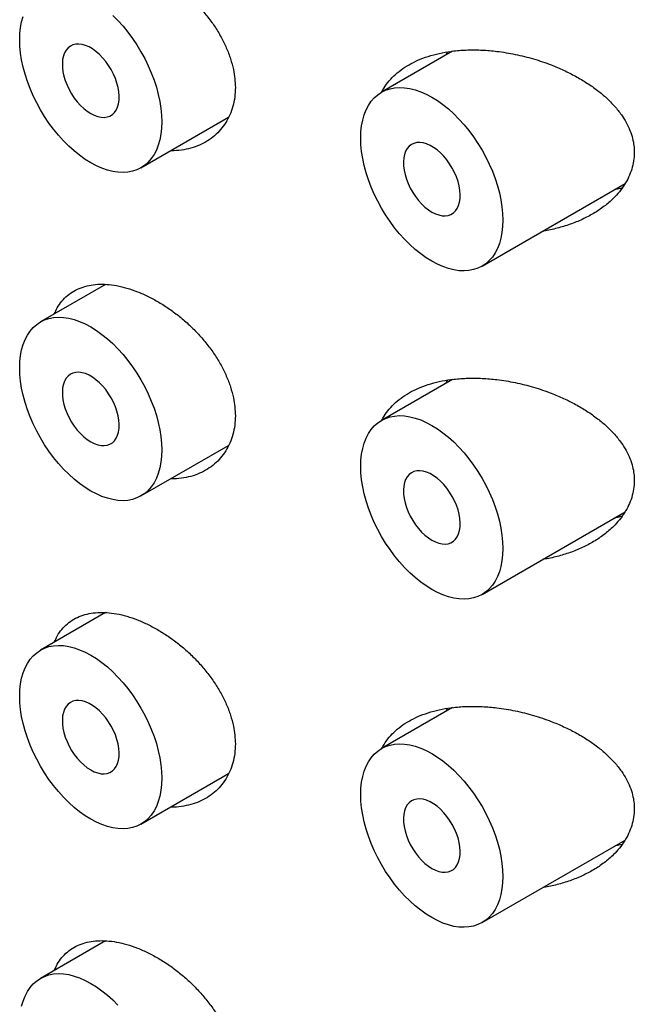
# Model space of a CAD drawing. Header units: millimetres. Extents: x 7 to 1076, y 12 to 702.
# Tile 14 of 24: x 1031.77 to 1039.41, y 165.23 to 177.48. Entities that reach past the tile are written whole.
import ezdxf

# ---------------------------------------------------------------- set-up
doc = ezdxf.new("R2010")
doc.units = ezdxf.units.MM

msp = doc.modelspace()

# ---------------------------------------------------------------- linework, layer by layer
at = {"color": 7, "linetype": 'Continuous', "lineweight": 30}
for p, q in [((1037.15, 177.085), (1036.267, 176.575)), ((1037.069, 177.038), (1037.089, 177.075)), ((1033.274, 175.634), (1034.365, 176.264)), ((1037.517, 174.41), (1039.296, 175.437)), ((1032.833, 174.184), (1032.024, 173.717)), ((1037.15, 173.002), (1036.267, 172.492)), ((1037.069, 172.955), (1037.089, 172.992)), ((1033.274, 171.552), (1034.365, 172.181)), ((1037.517, 170.327), (1039.296, 171.354)), ((1032.833, 170.101), (1032.024, 169.634)), ((1037.15, 168.919), (1036.267, 168.409)), ((1037.069, 168.872), (1037.089, 168.91)), ((1033.274, 167.469), (1034.365, 168.099)), ((1037.517, 166.244), (1039.296, 167.271)), ((1032.833, 166.018), (1032.024, 165.551))]:
    msp.add_line(p, q, dxfattribs=at)
at = {"color": 7, "linetype": 'Continuous', "lineweight": 30, "flags": 128}
for points in [[(1032.649, 175.696), (1032.58, 175.739), (1032.511, 175.789), (1032.443, 175.843), (1032.376, 175.904), (1032.311, 175.969), (1032.248, 176.039), (1032.188, 176.113), (1032.13, 176.191), (1032.075, 176.272), (1032.024, 176.356), (1031.977, 176.442), (1031.934, 176.53), (1031.896, 176.619), (1031.862, 176.708), (1031.833, 176.798), (1031.809, 176.887), (1031.79, 176.975), (1031.776, 177.061), (1031.768, 177.145), (1031.766, 177.227), (1031.768, 177.306), (1031.776, 177.38), (1031.79, 177.451), (1031.809, 177.518)], [(1032.923, 177.53), (1032.988, 177.465), (1033.051, 177.395), (1033.111, 177.321), (1033.169, 177.243), (1033.223, 177.162), (1033.274, 177.078), (1033.322, 176.992), (1033.365, 176.904), (1033.403, 176.815), (1033.437, 176.726), (1033.466, 176.636), (1033.49, 176.547), (1033.509, 176.459), (1033.522, 176.373), (1033.531, 176.288), (1033.533, 176.207), (1033.531, 176.128), (1033.522, 176.053), (1033.509, 175.982), (1033.49, 175.916), (1033.466, 175.855), (1033.437, 175.799), (1033.403, 175.748), (1033.365, 175.704), (1033.322, 175.666), (1033.274, 175.634), (1033.223, 175.609), (1033.169, 175.591), (1033.111, 175.58), (1033.051, 175.576), (1032.988, 175.579), (1032.923, 175.588), (1032.856, 175.605), (1032.788, 175.629), (1032.719, 175.659), (1032.649, 175.696)], [(1032.649, 176.309), (1032.693, 176.287), (1032.736, 176.271), (1032.777, 176.262), (1032.817, 176.261), (1032.854, 176.266), (1032.888, 176.278), (1032.918, 176.296), (1032.944, 176.321), (1032.966, 176.352), (1032.983, 176.389), (1032.995, 176.43), (1033.001, 176.476), (1033.003, 176.525), (1032.999, 176.578), (1032.989, 176.632), (1032.975, 176.688), (1032.956, 176.744), (1032.932, 176.8), (1032.903, 176.855), (1032.871, 176.907), (1032.836, 176.957), (1032.797, 177.002), (1032.757, 177.044), (1032.714, 177.081), (1032.671, 177.112), (1032.628, 177.137), (1032.584, 177.156), (1032.542, 177.168), (1032.502, 177.173), (1032.463, 177.171), (1032.428, 177.163), (1032.396, 177.148), (1032.367, 177.126), (1032.343, 177.098), (1032.324, 177.064), (1032.309, 177.025), (1032.3, 176.981), (1032.296, 176.933), (1032.297, 176.882), (1032.304, 176.829), (1032.316, 176.774), (1032.333, 176.718), (1032.355, 176.661), (1032.381, 176.606), (1032.411, 176.553), (1032.445, 176.502), (1032.482, 176.454), (1032.522, 176.41), (1032.563, 176.371), (1032.606, 176.337), (1032.649, 176.309)], [(1036.892, 174.472), (1036.823, 174.515), (1036.754, 174.564), (1036.686, 174.619), (1036.619, 174.679), (1036.554, 174.745), (1036.491, 174.814), (1036.43, 174.889), (1036.373, 174.966), (1036.318, 175.047), (1036.267, 175.131), (1036.22, 175.217), (1036.177, 175.305), (1036.138, 175.394), (1036.105, 175.483), (1036.075, 175.573), (1036.051, 175.662), (1036.033, 175.75), (1036.019, 175.837), (1036.011, 175.921), (1036.008, 176.002), (1036.011, 176.081), (1036.019, 176.156), (1036.033, 176.227), (1036.051, 176.293), (1036.075, 176.354), (1036.105, 176.41), (1036.138, 176.461), (1036.177, 176.505), (1036.22, 176.543), (1036.267, 176.575), (1036.318, 176.6), (1036.373, 176.618), (1036.43, 176.629), (1036.491, 176.633), (1036.554, 176.63), (1036.619, 176.621), (1036.686, 176.604), (1036.754, 176.58), (1036.823, 176.55), (1036.892, 176.513), (1036.961, 176.47), (1037.03, 176.421), (1037.098, 176.366), (1037.165, 176.305), (1037.23, 176.24), (1037.293, 176.17), (1037.354, 176.096), (1037.412, 176.018), (1037.466, 175.937), (1037.517, 175.853), (1037.564, 175.767), (1037.607, 175.679), (1037.646, 175.59), (1037.68, 175.501), (1037.709, 175.411), (1037.733, 175.322), (1037.752, 175.234), (1037.765, 175.148), (1037.773, 175.064), (1037.776, 174.982), (1037.773, 174.903), (1037.765, 174.829), (1037.752, 174.758), (1037.733, 174.692), (1037.709, 174.63), (1037.68, 174.574), (1037.646, 174.524), (1037.607, 174.479), (1037.564, 174.441), (1037.517, 174.41), (1037.466, 174.385), (1037.412, 174.367), (1037.354, 174.355), (1037.293, 174.351), (1037.23, 174.354), (1037.165, 174.364), (1037.098, 174.381), (1037.03, 174.404), (1036.961, 174.435), (1036.892, 174.472)], [(1036.892, 175.084), (1036.936, 175.062), (1036.978, 175.047), (1037.02, 175.038), (1037.059, 175.036), (1037.096, 175.041), (1037.13, 175.053), (1037.161, 175.072), (1037.187, 175.097), (1037.209, 175.128), (1037.226, 175.164), (1037.237, 175.206), (1037.244, 175.251), (1037.245, 175.301), (1037.241, 175.353), (1037.232, 175.408), (1037.218, 175.463), (1037.198, 175.52), (1037.174, 175.575), (1037.146, 175.63), (1037.114, 175.682), (1037.078, 175.732), (1037.04, 175.778), (1036.999, 175.819), (1036.957, 175.856), (1036.914, 175.887), (1036.87, 175.912), (1036.827, 175.931), (1036.785, 175.943), (1036.744, 175.948), (1036.706, 175.947), (1036.67, 175.938), (1036.638, 175.923), (1036.61, 175.901), (1036.586, 175.873), (1036.566, 175.839), (1036.552, 175.8), (1036.543, 175.757), (1036.539, 175.709), (1036.54, 175.658), (1036.547, 175.604), (1036.559, 175.549), (1036.576, 175.493), (1036.597, 175.437), (1036.624, 175.382), (1036.654, 175.328), (1036.688, 175.277), (1036.725, 175.229), (1036.764, 175.185), (1036.806, 175.146), (1036.849, 175.112), (1036.892, 175.084)], [(1032.649, 171.613), (1032.58, 171.657), (1032.511, 171.706), (1032.443, 171.761), (1032.376, 171.821), (1032.311, 171.886), (1032.248, 171.956), (1032.188, 172.03), (1032.13, 172.108), (1032.075, 172.189), (1032.024, 172.273), (1031.977, 172.359), (1031.934, 172.447), (1031.896, 172.536), (1031.862, 172.625), (1031.833, 172.715), (1031.809, 172.804), (1031.79, 172.892), (1031.776, 172.978), (1031.768, 173.063), (1031.766, 173.144), (1031.768, 173.223), (1031.776, 173.298), (1031.79, 173.369), (1031.809, 173.435), (1031.833, 173.496), (1031.862, 173.552), (1031.896, 173.603), (1031.934, 173.647), (1031.977, 173.685), (1032.024, 173.717), (1032.075, 173.742), (1032.13, 173.76), (1032.188, 173.771), (1032.248, 173.775), (1032.311, 173.772), (1032.376, 173.763), (1032.443, 173.746), (1032.511, 173.722), (1032.58, 173.692), (1032.649, 173.655), (1032.719, 173.612), (1032.788, 173.562), (1032.856, 173.507), (1032.923, 173.447), (1032.988, 173.382), (1033.051, 173.312), (1033.111, 173.238), (1033.169, 173.16), (1033.223, 173.079), (1033.274, 172.995), (1033.322, 172.909), (1033.365, 172.821), (1033.403, 172.732), (1033.437, 172.643), (1033.466, 172.553), (1033.49, 172.464), (1033.509, 172.376), (1033.522, 172.29), (1033.531, 172.206), (1033.533, 172.124), (1033.531, 172.045), (1033.522, 171.97), (1033.509, 171.9), (1033.49, 171.833), (1033.466, 171.772), (1033.437, 171.716), (1033.403, 171.666), (1033.365, 171.621), (1033.322, 171.583), (1033.274, 171.552), (1033.223, 171.527), (1033.169, 171.508), (1033.111, 171.497), (1033.051, 171.493), (1032.988, 171.496), (1032.923, 171.506), (1032.856, 171.523), (1032.788, 171.546), (1032.719, 171.577), (1032.649, 171.613)], [(1032.649, 172.226), (1032.693, 172.204), (1032.736, 172.188), (1032.777, 172.18), (1032.817, 172.178), (1032.854, 172.183), (1032.888, 172.195), (1032.918, 172.214), (1032.944, 172.238), (1032.966, 172.269), (1032.983, 172.306), (1032.995, 172.347), (1033.001, 172.393), (1033.003, 172.443), (1032.999, 172.495), (1032.989, 172.55), (1032.975, 172.605), (1032.956, 172.662), (1032.932, 172.717), (1032.903, 172.772), (1032.871, 172.824), (1032.836, 172.874), (1032.797, 172.92), (1032.757, 172.961), (1032.714, 172.998), (1032.671, 173.029), (1032.628, 173.054), (1032.584, 173.073), (1032.542, 173.085), (1032.502, 173.09), (1032.463, 173.089), (1032.428, 173.08), (1032.396, 173.065), (1032.367, 173.043), (1032.343, 173.015), (1032.324, 172.981), (1032.309, 172.942), (1032.3, 172.898), (1032.296, 172.851), (1032.297, 172.8), (1032.304, 172.746), (1032.316, 172.691), (1032.333, 172.635), (1032.355, 172.579), (1032.381, 172.524), (1032.411, 172.47), (1032.445, 172.419), (1032.482, 172.371), (1032.522, 172.327), (1032.563, 172.288), (1032.606, 172.254), (1032.649, 172.226)], [(1036.892, 170.389), (1036.823, 170.432), (1036.754, 170.481), (1036.686, 170.536), (1036.619, 170.596), (1036.554, 170.662), (1036.491, 170.732), (1036.43, 170.806), (1036.373, 170.884), (1036.318, 170.965), (1036.267, 171.049), (1036.22, 171.135), (1036.177, 171.222), (1036.138, 171.311), (1036.105, 171.401), (1036.075, 171.49), (1036.051, 171.579), (1036.033, 171.667), (1036.019, 171.754), (1036.011, 171.838), (1036.008, 171.92), (1036.011, 171.998), (1036.019, 172.073), (1036.033, 172.144), (1036.051, 172.21), (1036.075, 172.272), (1036.105, 172.328), (1036.138, 172.378), (1036.177, 172.422), (1036.22, 172.46), (1036.267, 172.492), (1036.318, 172.517), (1036.373, 172.535), (1036.43, 172.546), (1036.491, 172.551), (1036.554, 172.548), (1036.619, 172.538), (1036.686, 172.521), (1036.754, 172.497), (1036.823, 172.467), (1036.892, 172.43), (1036.961, 172.387), (1037.03, 172.338), (1037.098, 172.283), (1037.165, 172.223), (1037.23, 172.157), (1037.293, 172.087), (1037.354, 172.013), (1037.412, 171.935), (1037.466, 171.854), (1037.517, 171.77), (1037.564, 171.684), (1037.607, 171.597), (1037.646, 171.508), (1037.68, 171.418), (1037.709, 171.329), (1037.733, 171.24), (1037.752, 171.152), (1037.765, 171.065), (1037.773, 170.981), (1037.776, 170.899), (1037.773, 170.821), (1037.765, 170.746), (1037.752, 170.675), (1037.733, 170.609), (1037.709, 170.548), (1037.68, 170.492), (1037.646, 170.441), (1037.607, 170.397), (1037.564, 170.359), (1037.517, 170.327), (1037.466, 170.302), (1037.412, 170.284), (1037.354, 170.273), (1037.293, 170.268), (1037.23, 170.271), (1037.165, 170.281), (1037.098, 170.298), (1037.03, 170.322), (1036.961, 170.352), (1036.892, 170.389)], [(1036.892, 171.001), (1036.936, 170.979), (1036.978, 170.964), (1037.02, 170.955), (1037.059, 170.953), (1037.096, 170.958), (1037.13, 170.97), (1037.161, 170.989), (1037.187, 171.014), (1037.209, 171.045), (1037.226, 171.081), (1037.237, 171.123), (1037.244, 171.169), (1037.245, 171.218), (1037.241, 171.27), (1037.232, 171.325), (1037.218, 171.381), (1037.198, 171.437), (1037.174, 171.493), (1037.146, 171.547), (1037.114, 171.6), (1037.078, 171.649), (1037.04, 171.695), (1036.999, 171.737), (1036.957, 171.773), (1036.914, 171.804), (1036.87, 171.83), (1036.827, 171.848), (1036.785, 171.86), (1036.744, 171.866), (1036.706, 171.864), (1036.67, 171.856), (1036.638, 171.84), (1036.61, 171.818), (1036.586, 171.79), (1036.566, 171.757), (1036.552, 171.718), (1036.543, 171.674), (1036.539, 171.626), (1036.54, 171.575), (1036.547, 171.522), (1036.559, 171.466), (1036.576, 171.41), (1036.597, 171.354), (1036.624, 171.299), (1036.654, 171.245), (1036.688, 171.194), (1036.725, 171.146), (1036.764, 171.103), (1036.806, 171.063), (1036.849, 171.029), (1036.892, 171.001)], [(1032.649, 167.531), (1032.58, 167.574), (1032.511, 167.623), (1032.443, 167.678), (1032.376, 167.738), (1032.311, 167.804), (1032.248, 167.874), (1032.188, 167.948), (1032.13, 168.026), (1032.075, 168.107), (1032.024, 168.191), (1031.977, 168.277), (1031.934, 168.364), (1031.896, 168.453), (1031.862, 168.543), (1031.833, 168.632), (1031.809, 168.721), (1031.79, 168.809), (1031.776, 168.896), (1031.768, 168.98), (1031.766, 169.062), (1031.768, 169.14), (1031.776, 169.215), (1031.79, 169.286), (1031.809, 169.352), (1031.833, 169.413), (1031.862, 169.469), (1031.896, 169.52), (1031.934, 169.564), (1031.977, 169.602), (1032.024, 169.634), (1032.075, 169.659), (1032.13, 169.677), (1032.188, 169.688), (1032.248, 169.693), (1032.311, 169.69), (1032.376, 169.68), (1032.443, 169.663), (1032.511, 169.639), (1032.58, 169.609), (1032.649, 169.572), (1032.719, 169.529), (1032.788, 169.48), (1032.856, 169.425), (1032.923, 169.364), (1032.988, 169.299), (1033.051, 169.229), (1033.111, 169.155), (1033.169, 169.077), (1033.223, 168.996), (1033.274, 168.912), (1033.322, 168.826), (1033.365, 168.739), (1033.403, 168.65), (1033.437, 168.56), (1033.466, 168.471), (1033.49, 168.382), (1033.509, 168.294), (1033.522, 168.207), (1033.531, 168.123), (1033.533, 168.041), (1033.531, 167.963), (1033.522, 167.888), (1033.509, 167.817), (1033.49, 167.751), (1033.466, 167.689), (1033.437, 167.633), (1033.403, 167.583), (1033.365, 167.539), (1033.322, 167.501), (1033.274, 167.469), (1033.223, 167.444), (1033.169, 167.426), (1033.111, 167.415), (1033.051, 167.41), (1032.988, 167.413), (1032.923, 167.423), (1032.856, 167.44), (1032.788, 167.464), (1032.719, 167.494), (1032.649, 167.531)], [(1032.649, 168.143), (1032.693, 168.121), (1032.736, 168.106), (1032.777, 168.097), (1032.817, 168.095), (1032.854, 168.1), (1032.888, 168.112), (1032.918, 168.131), (1032.944, 168.156), (1032.966, 168.187), (1032.983, 168.223), (1032.995, 168.265), (1033.001, 168.311), (1033.003, 168.36), (1032.999, 168.412), (1032.989, 168.467), (1032.975, 168.523), (1032.956, 168.579), (1032.932, 168.635), (1032.903, 168.689), (1032.871, 168.742), (1032.836, 168.791), (1032.797, 168.837), (1032.757, 168.879), (1032.714, 168.915), (1032.671, 168.946), (1032.628, 168.971), (1032.584, 168.99), (1032.542, 169.002), (1032.502, 169.008), (1032.463, 169.006), (1032.428, 168.997), (1032.396, 168.982), (1032.367, 168.96), (1032.343, 168.932), (1032.324, 168.899), (1032.309, 168.859), (1032.3, 168.816), (1032.296, 168.768), (1032.297, 168.717), (1032.304, 168.663), (1032.316, 168.608), (1032.333, 168.552), (1032.355, 168.496), (1032.381, 168.441), (1032.411, 168.387), (1032.445, 168.336), (1032.482, 168.288), (1032.522, 168.244), (1032.563, 168.205), (1032.606, 168.171), (1032.649, 168.143)], [(1036.892, 166.306), (1036.823, 166.349), (1036.754, 166.399), (1036.686, 166.453), (1036.619, 166.514), (1036.554, 166.579), (1036.491, 166.649), (1036.43, 166.723), (1036.373, 166.801), (1036.318, 166.882), (1036.267, 166.966), (1036.22, 167.052), (1036.177, 167.14), (1036.138, 167.229), (1036.105, 167.318), (1036.075, 167.408), (1036.051, 167.497), (1036.033, 167.585), (1036.019, 167.671), (1036.011, 167.755), (1036.008, 167.837), (1036.011, 167.916), (1036.019, 167.99), (1036.033, 168.061), (1036.051, 168.128), (1036.075, 168.189), (1036.105, 168.245), (1036.138, 168.295), (1036.177, 168.34), (1036.22, 168.378), (1036.267, 168.409), (1036.318, 168.434), (1036.373, 168.452), (1036.43, 168.464), (1036.491, 168.468), (1036.554, 168.465), (1036.619, 168.455), (1036.686, 168.438), (1036.754, 168.415), (1036.823, 168.384), (1036.892, 168.347), (1036.961, 168.304), (1037.03, 168.255), (1037.098, 168.2), (1037.165, 168.14), (1037.23, 168.075), (1037.293, 168.005), (1037.354, 167.93), (1037.412, 167.853), (1037.466, 167.772), (1037.517, 167.688), (1037.564, 167.602), (1037.607, 167.514), (1037.646, 167.425), (1037.68, 167.336), (1037.709, 167.246), (1037.733, 167.157), (1037.752, 167.069), (1037.765, 166.983), (1037.773, 166.898), (1037.776, 166.817), (1037.773, 166.738), (1037.765, 166.663), (1037.752, 166.592), (1037.733, 166.526), (1037.709, 166.465), (1037.68, 166.409), (1037.646, 166.358), (1037.607, 166.314), (1037.564, 166.276), (1037.517, 166.244), (1037.466, 166.219), (1037.412, 166.201), (1037.354, 166.19), (1037.293, 166.186), (1037.23, 166.189), (1037.165, 166.198), (1037.098, 166.215), (1037.03, 166.239), (1036.961, 166.269), (1036.892, 166.306)], [(1036.892, 166.919), (1036.936, 166.897), (1036.978, 166.881), (1037.02, 166.872), (1037.059, 166.871), (1037.096, 166.876), (1037.13, 166.888), (1037.161, 166.906), (1037.187, 166.931), (1037.209, 166.962), (1037.226, 166.999), (1037.237, 167.04), (1037.244, 167.086), (1037.245, 167.135), (1037.241, 167.188), (1037.232, 167.242), (1037.218, 167.298), (1037.198, 167.354), (1037.174, 167.41), (1037.146, 167.465), (1037.114, 167.517), (1037.078, 167.566), (1037.04, 167.612), (1036.999, 167.654), (1036.957, 167.691), (1036.914, 167.722), (1036.87, 167.747), (1036.827, 167.766), (1036.785, 167.778), (1036.744, 167.783), (1036.706, 167.781), (1036.67, 167.773), (1036.638, 167.758), (1036.61, 167.736), (1036.586, 167.708), (1036.566, 167.674), (1036.552, 167.635), (1036.543, 167.591), (1036.539, 167.543), (1036.54, 167.492), (1036.547, 167.439), (1036.559, 167.384), (1036.576, 167.328), (1036.597, 167.271), (1036.624, 167.216), (1036.654, 167.163), (1036.688, 167.112), (1036.725, 167.064), (1036.764, 167.02), (1036.806, 166.981), (1036.849, 166.947), (1036.892, 166.919)], [(1031.79, 165.203), (1031.809, 165.269), (1031.833, 165.331), (1031.862, 165.387), (1031.896, 165.437), (1031.934, 165.481), (1031.977, 165.52), (1032.024, 165.551), (1032.075, 165.576), (1032.13, 165.594), (1032.188, 165.606), (1032.248, 165.61), (1032.311, 165.607), (1032.376, 165.597), (1032.443, 165.58), (1032.511, 165.557), (1032.58, 165.526), (1032.649, 165.489), (1032.719, 165.446), (1032.788, 165.397), (1032.856, 165.342), (1032.923, 165.282), (1032.988, 165.216)]]:
    msp.add_lwpolyline(points, dxfattribs=at)
at = {"color": 7, "linetype": 'Continuous', "lineweight": 30}
for points, knots in [([(1032.196, 177.898), (1032.208, 177.924), (1032.233, 177.982), (1032.288, 178.059), (1032.357, 178.129), (1032.437, 178.185), (1032.528, 178.228), (1032.627, 178.256), (1032.735, 178.269), (1032.849, 178.269), (1032.971, 178.253), (1033.099, 178.223), (1033.231, 178.178), (1033.365, 178.119), (1033.498, 178.046), (1033.629, 177.962), (1033.756, 177.866), (1033.878, 177.761), (1033.992, 177.646), (1034.096, 177.524), (1034.191, 177.395), (1034.272, 177.262), (1034.338, 177.126), (1034.39, 176.99), (1034.425, 176.862), (1034.444, 176.742), (1034.446, 176.669), (1034.448, 176.632)], [0, 0, 0, 0, 0.032044, 0.071948, 0.111725, 0.151488, 0.191378, 0.231143, 0.270966, 0.310915, 0.35074, 0.392259, 0.433779, 0.475371, 0.517097, 0.558692, 0.600273, 0.641985, 0.683564, 0.725313, 0.767199, 0.80894, 0.849716, 0.89063, 0.931397, 0.965699, 1, 1, 1, 1]), ([(1036.271, 176.577), (1036.279, 176.594), (1036.305, 176.643), (1036.361, 176.717), (1036.44, 176.798), (1036.532, 176.87), (1036.635, 176.933), (1036.751, 176.988), (1036.88, 177.032), (1037.02, 177.066), (1037.173, 177.09), (1037.341, 177.102), (1037.52, 177.1), (1037.717, 177.083), (1037.93, 177.048), (1038.158, 176.991), (1038.359, 176.923), (1038.533, 176.849), (1038.682, 176.774), (1038.823, 176.69), (1038.952, 176.6), (1039.067, 176.504), (1039.167, 176.402), (1039.248, 176.3), (1039.312, 176.199), (1039.359, 176.1), (1039.39, 176.003), (1039.408, 175.911), (1039.41, 175.853), (1039.411, 175.824)], [0, 0, 0, 0, 0.017125, 0.050461, 0.083704, 0.11803, 0.152455, 0.186797, 0.224342, 0.26199, 0.299554, 0.342945, 0.386458, 0.429869, 0.484583, 0.539491, 0.594211, 0.633624, 0.6732, 0.712746, 0.752117, 0.788257, 0.824482, 0.860582, 0.890419, 0.920335, 0.950147, 0.975074, 1, 1, 1, 1]), ([(1034.448, 176.632), (1034.446, 176.592), (1034.443, 176.511), (1034.42, 176.398), (1034.383, 176.291), (1034.331, 176.194), (1034.267, 176.107), (1034.191, 176.03), (1034.103, 175.966), (1034.004, 175.914), (1033.896, 175.875), (1033.778, 175.853), (1033.692, 175.844), (1033.646, 175.847), (1033.643, 175.847)], [0, 0, 0, 0, 0.088601, 0.177494, 0.266104, 0.354606, 0.443385, 0.531903, 0.622506, 0.713382, 0.803997, 0.898128, 0.992549, 1, 1, 1, 1]), ([(1039.411, 175.824), (1039.409, 175.789), (1039.406, 175.719), (1039.381, 175.616), (1039.343, 175.517), (1039.291, 175.424), (1039.227, 175.336), (1039.144, 175.244), (1039.038, 175.153), (1038.907, 175.065), (1038.765, 174.99), (1038.613, 174.928), (1038.452, 174.881), (1038.338, 174.854), (1038.278, 174.847), (1038.274, 174.847)], [0, 0, 0, 0, 0.0697589, 0.1397925, 0.2095893, 0.2789633, 0.3485484, 0.4179801, 0.5129822, 0.6083307, 0.7034436, 0.8001131, 0.8970106, 0.9937155, 1, 1, 1, 1]), ([(1039.259, 175.383), (1039.233, 175.376), (1039.203, 175.367), (1039.172, 175.363), (1039.168, 175.363)], [0, 0, 0, 0, 0.873149, 1, 1, 1, 1]), ([(1032.196, 173.816), (1032.208, 173.842), (1032.233, 173.9), (1032.288, 173.976), (1032.357, 174.046), (1032.437, 174.102), (1032.528, 174.145), (1032.627, 174.173), (1032.735, 174.187), (1032.849, 174.186), (1032.971, 174.171), (1033.099, 174.14), (1033.231, 174.095), (1033.365, 174.036), (1033.498, 173.964), (1033.629, 173.879), (1033.756, 173.784), (1033.878, 173.678), (1033.992, 173.564), (1034.096, 173.441), (1034.191, 173.312), (1034.272, 173.179), (1034.338, 173.044), (1034.39, 172.908), (1034.425, 172.779), (1034.444, 172.659), (1034.446, 172.586), (1034.448, 172.55)], [0, 0, 0, 0, 0.032044, 0.071948, 0.111725, 0.151488, 0.191378, 0.231143, 0.270966, 0.310915, 0.35074, 0.392259, 0.433779, 0.475371, 0.517097, 0.558692, 0.600273, 0.641985, 0.683564, 0.725313, 0.767199, 0.80894, 0.849716, 0.89063, 0.931397, 0.965699, 1, 1, 1, 1]), ([(1036.271, 172.494), (1036.279, 172.511), (1036.305, 172.56), (1036.361, 172.634), (1036.44, 172.715), (1036.532, 172.788), (1036.635, 172.851), (1036.751, 172.905), (1036.88, 172.95), (1037.02, 172.984), (1037.173, 173.007), (1037.341, 173.019), (1037.52, 173.017), (1037.717, 173), (1037.93, 172.965), (1038.158, 172.908), (1038.359, 172.84), (1038.533, 172.766), (1038.682, 172.692), (1038.823, 172.608), (1038.952, 172.517), (1039.067, 172.421), (1039.167, 172.32), (1039.248, 172.217), (1039.312, 172.116), (1039.359, 172.017), (1039.39, 171.92), (1039.408, 171.828), (1039.41, 171.77), (1039.411, 171.741)], [0, 0, 0, 0, 0.017125, 0.050461, 0.083704, 0.11803, 0.152455, 0.186797, 0.224342, 0.26199, 0.299554, 0.342945, 0.386458, 0.429869, 0.484583, 0.539491, 0.594211, 0.633624, 0.6732, 0.712746, 0.752117, 0.788257, 0.824482, 0.860582, 0.890419, 0.920335, 0.950147, 0.975074, 1, 1, 1, 1]), ([(1034.448, 172.55), (1034.446, 172.509), (1034.443, 172.429), (1034.42, 172.315), (1034.383, 172.208), (1034.331, 172.111), (1034.267, 172.024), (1034.191, 171.947), (1034.103, 171.883), (1034.004, 171.831), (1033.896, 171.792), (1033.778, 171.77), (1033.692, 171.761), (1033.646, 171.764), (1033.643, 171.764)], [0, 0, 0, 0, 0.088601, 0.177494, 0.266104, 0.354606, 0.443385, 0.531903, 0.622506, 0.713382, 0.803997, 0.898128, 0.992549, 1, 1, 1, 1]), ([(1039.411, 171.741), (1039.409, 171.706), (1039.406, 171.636), (1039.381, 171.534), (1039.343, 171.435), (1039.291, 171.341), (1039.227, 171.253), (1039.144, 171.162), (1039.038, 171.07), (1038.907, 170.982), (1038.765, 170.907), (1038.613, 170.845), (1038.452, 170.798), (1038.338, 170.771), (1038.278, 170.764), (1038.274, 170.764)], [0, 0, 0, 0, 0.069759, 0.139792, 0.209589, 0.278963, 0.348548, 0.41798, 0.512982, 0.608331, 0.703444, 0.800113, 0.897011, 0.993715, 1, 1, 1, 1]), ([(1039.259, 171.3), (1039.233, 171.293), (1039.203, 171.285), (1039.172, 171.281), (1039.168, 171.28)], [0, 0, 0, 0, 0.8731489, 1, 1, 1, 1]), ([(1032.196, 169.733), (1032.208, 169.759), (1032.233, 169.817), (1032.288, 169.893), (1032.357, 169.964), (1032.437, 170.02), (1032.528, 170.062), (1032.627, 170.091), (1032.735, 170.104), (1032.849, 170.103), (1032.971, 170.088), (1033.099, 170.058), (1033.231, 170.012), (1033.365, 169.953), (1033.498, 169.881), (1033.629, 169.797), (1033.756, 169.701), (1033.878, 169.596), (1033.992, 169.481), (1034.096, 169.358), (1034.191, 169.229), (1034.272, 169.096), (1034.338, 168.961), (1034.39, 168.825), (1034.425, 168.696), (1034.444, 168.576), (1034.446, 168.503), (1034.448, 168.467)], [0, 0, 0, 0, 0.0320442, 0.0719479, 0.1117247, 0.1514881, 0.1913783, 0.2311426, 0.2709656, 0.3109145, 0.3507402, 0.392259, 0.4337791, 0.4753707, 0.5170974, 0.5586924, 0.6002733, 0.6419851, 0.6835643, 0.7253135, 0.7671986, 0.8089395, 0.8497157, 0.8906296, 0.9313974, 0.9656989, 1, 1, 1, 1]), ([(1036.271, 168.411), (1036.279, 168.428), (1036.305, 168.478), (1036.361, 168.551), (1036.44, 168.633), (1036.532, 168.705), (1036.635, 168.768), (1036.751, 168.822), (1036.88, 168.867), (1037.02, 168.901), (1037.173, 168.925), (1037.341, 168.936), (1037.52, 168.934), (1037.717, 168.917), (1037.93, 168.882), (1038.158, 168.825), (1038.359, 168.757), (1038.533, 168.683), (1038.682, 168.609), (1038.823, 168.525), (1038.952, 168.435), (1039.067, 168.338), (1039.167, 168.237), (1039.248, 168.135), (1039.312, 168.033), (1039.359, 167.934), (1039.39, 167.838), (1039.408, 167.745), (1039.41, 167.687), (1039.411, 167.658)], [0, 0, 0, 0, 0.017125, 0.050461, 0.083704, 0.11803, 0.152455, 0.186797, 0.224342, 0.26199, 0.299554, 0.342945, 0.386458, 0.429869, 0.484583, 0.539491, 0.594211, 0.633624, 0.6732, 0.712746, 0.752117, 0.788257, 0.824482, 0.860582, 0.890419, 0.920335, 0.950147, 0.975074, 1, 1, 1, 1]), ([(1034.448, 168.467), (1034.446, 168.427), (1034.443, 168.346), (1034.42, 168.232), (1034.383, 168.126), (1034.331, 168.028), (1034.267, 167.941), (1034.191, 167.865), (1034.103, 167.8), (1034.004, 167.748), (1033.896, 167.71), (1033.778, 167.687), (1033.692, 167.678), (1033.646, 167.681), (1033.643, 167.681)], [0, 0, 0, 0, 0.088601, 0.177494, 0.266104, 0.354606, 0.443385, 0.531903, 0.622506, 0.713382, 0.803997, 0.898128, 0.992549, 1, 1, 1, 1]), ([(1039.411, 167.658), (1039.409, 167.623), (1039.406, 167.553), (1039.381, 167.451), (1039.343, 167.352), (1039.291, 167.258), (1039.227, 167.171), (1039.144, 167.079), (1039.038, 166.987), (1038.907, 166.9), (1038.765, 166.825), (1038.613, 166.763), (1038.452, 166.716), (1038.338, 166.688), (1038.278, 166.682), (1038.274, 166.681)], [0, 0, 0, 0, 0.069759, 0.139792, 0.209589, 0.278963, 0.348548, 0.41798, 0.512982, 0.608331, 0.703444, 0.800113, 0.897011, 0.993715, 1, 1, 1, 1]), ([(1039.259, 167.218), (1039.233, 167.21), (1039.203, 167.202), (1039.172, 167.198), (1039.168, 167.197)], [0, 0, 0, 0, 0.873149, 1, 1, 1, 1]), ([(1032.196, 165.65), (1032.208, 165.676), (1032.233, 165.734), (1032.288, 165.811), (1032.357, 165.881), (1032.437, 165.937), (1032.528, 165.98), (1032.627, 166.008), (1032.735, 166.021), (1032.849, 166.02), (1032.971, 166.005), (1033.099, 165.975), (1033.231, 165.93), (1033.365, 165.87), (1033.498, 165.798), (1033.629, 165.714), (1033.756, 165.618), (1033.878, 165.513), (1033.992, 165.398), (1034.096, 165.276), (1034.191, 165.147), (1034.272, 165.014), (1034.338, 164.878), (1034.39, 164.742), (1034.425, 164.614), (1034.444, 164.494), (1034.446, 164.421), (1034.448, 164.384)], [0, 0, 0, 0, 0.032044, 0.071948, 0.111725, 0.151488, 0.191378, 0.231143, 0.270966, 0.310915, 0.35074, 0.392259, 0.433779, 0.475371, 0.517097, 0.558692, 0.600273, 0.641985, 0.683564, 0.725313, 0.767199, 0.80894, 0.849716, 0.89063, 0.931397, 0.965699, 1, 1, 1, 1])]:
    msp.add_open_spline(points, degree=3, knots=knots, dxfattribs=at)

doc.saveas('drawing.dxf')
